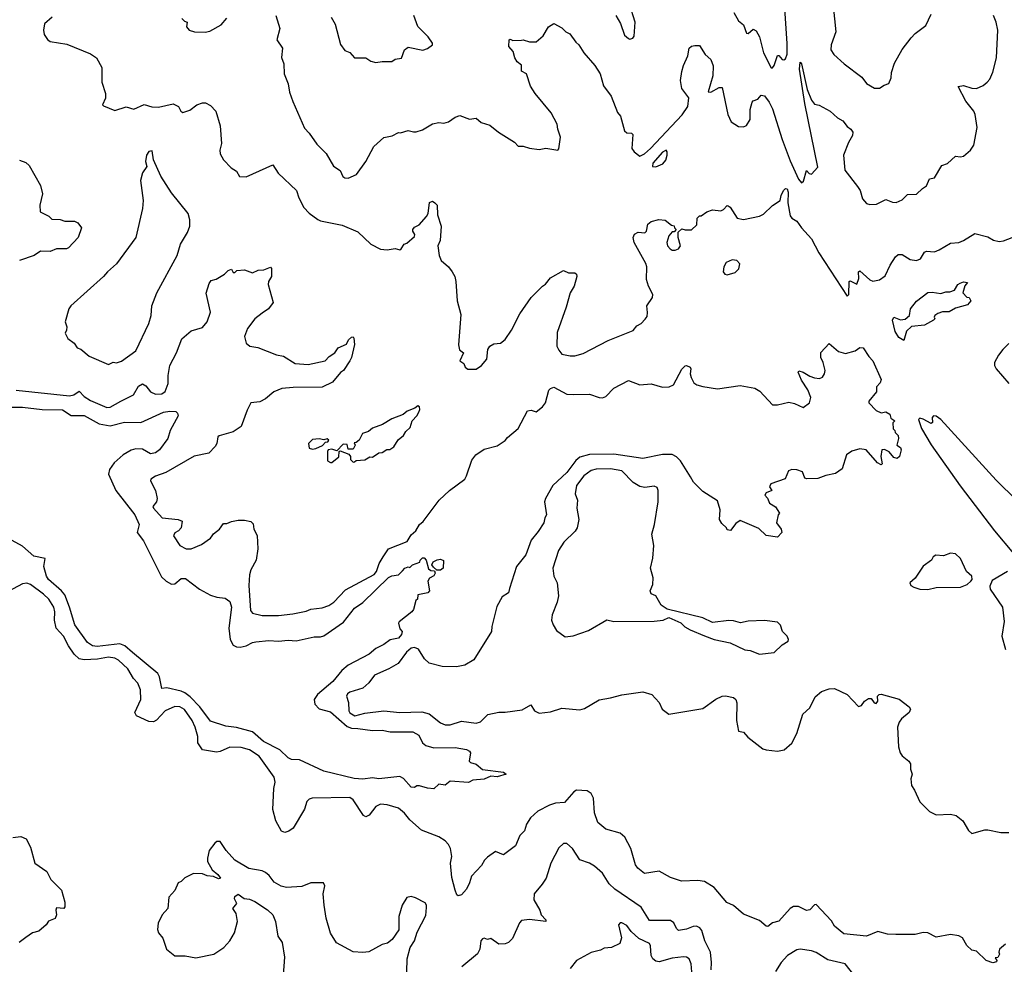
# Model space of a CAD drawing. Extents: x 1678759 to 1859541, y 384609 to 522867.
# Tile 47 of 256: x 1758247 to 1764326, y 411211 to 417040. Entities that reach past the tile are written whole.
import ezdxf

# ---------------------------------------------------------------- set-up
doc = ezdxf.new("R2010")
doc.units = 0

msp = doc.modelspace()

# ---------------------------------------------------------------- linework, layer by layer
at = {"layer": '0CON20XD'}
for points in [[(1762655.3, 417085.3), (1762685, 417034), (1762715, 417008.8), (1762735, 416956.7), (1762745, 416954.2), (1762775, 416981.4), (1762795, 416971.8), (1762814.4, 416935), (1762838.9, 416835), (1762886.4, 416743.6), (1762895, 416743.3), (1762905, 416757.5), (1762925, 416820), (1762935, 416820), (1762954.3, 416794.3), (1762965, 416793.3), (1762975, 416797.5), (1762985, 416827.5), (1762986.3, 416893.7), (1762962.7, 417235)], [(1761928.6, 417065), (1761956.8, 417016.8), (1761982, 416945), (1762005, 416923.3), (1762015, 416920), (1762033.6, 416926.4), (1762041.7, 416938.3), (1762047.1, 417025), (1762011.4, 417135)], [(1763270.4, 417125), (1763285.4, 416965), (1763258.1, 416885), (1763255.8, 416855), (1763274, 416825), (1763337.6, 416767.6), (1763445.7, 416685.7), (1763475, 416646.7), (1763525, 416616.7), (1763555, 416616.7), (1763585, 416636.7), (1763613.6, 416646.4), (1763628.3, 416681.7), (1763630, 416715), (1763647.6, 416772.4), (1763694.6, 416855.4), (1763752.1, 416927.9), (1763776, 416955), (1763842, 417005), (1763875, 417073.3)], [(1758448, 417055), (1758400, 417015), (1758394, 416975), (1758398.3, 416948.3), (1758418.3, 416918.3), (1758435, 416906.2), (1758538.3, 416888.3), (1758685, 416830), (1758722, 416805), (1758754, 416745), (1758753.8, 416655), (1758777.5, 416585), (1758777.5, 416555), (1758757.5, 416515), (1758765, 416507.5), (1758835, 416480), (1758905, 416502), (1758951.7, 416488.3), (1759015, 416516.2), (1759063.1, 416503.1), (1759105, 416499.4), (1759195, 416520), (1759227.5, 416505), (1759242.5, 416475), (1759255, 416467.5), (1759297.7, 416482.3), (1759340, 416515), (1759375, 416527.5), (1759395, 416526.7), (1759425, 416510), (1759457.5, 416475), (1759485.6, 416385), (1759492.5, 416275), (1759482.5, 416235), (1759485, 416212.5), (1759506.1, 416176.1), (1759552.5, 416125), (1759585.9, 416105.9), (1759605, 416072.5), (1759645, 416070), (1759810, 416145), (1759843, 416093), (1759955.7, 415985.7), (1759969.7, 415939.7), (1760000.4, 415880.4), (1760035, 415845.7), (1760087.9, 415807.9), (1760105, 415799.2), (1760238.9, 415771.1), (1760335, 415731.8), (1760415, 415654.2), (1760475, 415624), (1760515, 415620), (1760565, 415628.8), (1760595, 415620.8), (1760603.3, 415625), (1760620, 415655), (1760638.3, 415661.7), (1760685, 415702.5), (1760686.2, 415715), (1760674.1, 415734.1), (1760674, 415745), (1760685, 415758.8), (1760712.5, 415775), (1760758.8, 415825), (1760768, 415845), (1760777.5, 415912.5), (1760795, 415920), (1760809.5, 415909.5), (1760823.8, 415895), (1760826.8, 415836.8), (1760849.4, 415765), (1760843.2, 415676.8), (1760829.2, 415645), (1760836.1, 415583.9), (1760850, 415555), (1760895, 415515.6), (1760916.2, 415485), (1760932.7, 415455), (1760940, 415425), (1760948.5, 415305), (1760971.3, 415221.3), (1760956.1, 415033.9), (1760963, 415003), (1760987.5, 414985), (1760963.9, 414933.9), (1760989.3, 414919.3), (1760997.5, 414895), (1761013, 414883), (1761065, 414883.3), (1761097.5, 414905), (1761131.2, 414945), (1761136.7, 415005), (1761150, 415025), (1761175, 415040), (1761215.8, 415044.2), (1761245, 415066.7), (1761284.2, 415125), (1761334.6, 415225.4), (1761405.8, 415325), (1761474, 415395), (1761492.9, 415407.1), (1761525, 415446.2), (1761605, 415492.5), (1761635, 415477.5), (1761675, 415477.5), (1761685, 415470), (1761686.7, 415455), (1761670, 415395), (1761645.8, 415355), (1761620.8, 415265), (1761565, 415110), (1761564.2, 415025), (1761575, 415000), (1761595, 414976.7), (1761645, 414965.8), (1761675, 414965.8), (1761725, 414979.2), (1761879.7, 415060.3), (1762035, 415122.5), (1762058.3, 415151.7), (1762084.1, 415165.9), (1762108.8, 415191.2), (1762120.8, 415209.2), (1762123.1, 415233.1), (1762120, 415275), (1762153.3, 415325), (1762156, 415345), (1762130, 415395), (1762117.3, 415437.3), (1762119.5, 415515), (1762113.9, 415535), (1762040, 415665), (1762034.2, 415695), (1762043.2, 415716.8), (1762065, 415728), (1762107.5, 415725), (1762116.7, 415735), (1762125, 415777.5), (1762145.8, 415794.2), (1762192.4, 415807.6), (1762232.1, 415802.1), (1762271.7, 415771.7), (1762288.3, 415768.3), (1762290, 415755), (1762300, 415745), (1762288.3, 415731.7), (1762275, 415730), (1762255, 415706.7), (1762242.2, 415665), (1762247.1, 415645), (1762262.5, 415625), (1762275, 415617.5), (1762295, 415618), (1762313.9, 415626.1), (1762326.7, 415645), (1762313.3, 415695), (1762311.7, 415728.3), (1762335, 415750), (1762355, 415743.3), (1762395, 415742.5), (1762427.5, 415775), (1762430, 415815), (1762445, 415830), (1762455, 415830), (1762490, 415855), (1762525, 415866.7), (1762575, 415860), (1762592.3, 415867.7), (1762615, 415892.5), (1762621.7, 415891.7), (1762633, 415883), (1762676.2, 415816.2), (1762715, 415806), (1762815, 415827.5), (1762839.3, 415840.7), (1762895, 415893.3), (1762943.3, 415925), (1762947.5, 415955), (1762962.9, 415985), (1762975, 415997.5), (1762985, 415995.8), (1762991.9, 415975), (1762989.3, 415909.3), (1763005, 415830), (1763015, 415816.2), (1763045, 415797.5), (1763074, 415755), (1763135, 415688.6), (1763181.9, 415601.9), (1763355, 415333.8), (1763365.9, 415344.1), (1763367.5, 415425), (1763375, 415428.8), (1763415, 415407.5), (1763427.3, 415442.7), (1763426.7, 415483.3), (1763435, 415490), (1763495, 415434.2), (1763515, 415426.2), (1763555, 415433.8), (1763591.3, 415458.7), (1763621.9, 415525), (1763655, 415576.9), (1763670, 415590), (1763695, 415592), (1763745, 415559.5), (1763785, 415554.6), (1763808.1, 415565), (1763834.3, 415605), (1763845, 415611.1), (1763895, 415607.7), (1763925, 415618.9), (1763995, 415660), (1764045, 415665.8), (1764073.6, 415676.4), (1764145, 415720.5), (1764225, 415699.5), (1764259.6, 415679.6), (1764295, 415671.3), (1764322, 415675), (1764375, 415695.8)], [(1759248.3, 417048.3), (1759265, 417030), (1759280, 417025), (1759277.5, 416995), (1759293.8, 416975), (1759325.6, 416964.4), (1759392.1, 416962.1), (1759420.7, 416969.3), (1759491.7, 417008.3), (1759525, 417050)], [(1759828.6, 417065), (1759852.9, 416985), (1759833.8, 416915), (1759868.8, 416865), (1759863.9, 416806.1), (1759877.3, 416767.3), (1759880, 416705), (1759904.2, 416645), (1759913, 416593), (1759933.1, 416535), (1760005, 416370), (1760035, 416338.8), (1760081.7, 416271.7), (1760138.8, 416215), (1760185, 416136.7), (1760225, 416110), (1760243, 416073), (1760255, 416064), (1760275, 416062.5), (1760325.7, 416084.3), (1760383.3, 416165), (1760433.2, 416256.8), (1760495, 416313.3), (1760545.8, 416324.2), (1760585, 416343.3), (1760598.3, 416341.7), (1760645, 416356), (1760678.3, 416348.3), (1760695, 416347.5), (1760735, 416360.8), (1760795, 416398.1), (1760835, 416405.6), (1760865, 416401.9), (1760895, 416410), (1760935, 416438.1), (1760965, 416447.8), (1761025, 416426.2), (1761065, 416432.9), (1761096.7, 416405), (1761150, 416390), (1761203.8, 416345), (1761302.5, 416285), (1761325, 416260), (1761355, 416260), (1761395, 416246.7), (1761455, 416238.8), (1761495, 416246.7), (1761570, 416235), (1761576.4, 416243.6), (1761587.1, 416315), (1761568.6, 416365), (1761565.8, 416395), (1761529.4, 416465), (1761430, 416585), (1761400.3, 416630.3), (1761376.7, 416705), (1761345, 416722.5), (1761345, 416760), (1761319.3, 416779.3), (1761303.3, 416805), (1761293.6, 416843.6), (1761267.5, 416875), (1761270, 416915), (1761275, 416920), (1761292.5, 416912.5), (1761345, 416913.8), (1761355.9, 416915.9), (1761395, 416904), (1761435.9, 416904.1), (1761479.3, 416940.7), (1761512.5, 416995), (1761545, 417017.5), (1761595, 416990), (1761620, 416965), (1761643, 416953), (1761680.7, 416900.7), (1761700, 416885), (1761730, 416835), (1761797.3, 416757.3), (1761830, 416705), (1761852.1, 416632.1), (1761898.3, 416568.3), (1761938.3, 416468.3), (1761956.2, 416445), (1761981.1, 416355), (1761995, 416341.5), (1762025, 416340), (1762031.7, 416331.7), (1762025.6, 416245), (1762040, 416225), (1762075, 416197.1), (1762105, 416211.6), (1762140.9, 416245), (1762336.5, 416453.5), (1762373.1, 416505), (1762377.5, 416557.5), (1762335.5, 416615.5), (1762327.5, 416665), (1762335, 416720), (1762345, 416757.5), (1762372.3, 416817.7), (1762381.2, 416865), (1762394.1, 416875.9), (1762415, 416881.2), (1762445, 416880), (1762480, 416825), (1762514, 416794), (1762529.2, 416755), (1762527.2, 416692.8), (1762497.5, 416595), (1762515, 416592), (1762565, 416620.6), (1762585, 416621.2), (1762620, 416455), (1762640.7, 416410.7), (1762685, 416381.9), (1762715, 416379.4), (1762735, 416388), (1762756.9, 416425), (1762757.5, 416485), (1762768.8, 416531.2), (1762775, 416538.8), (1762805, 416548.8), (1762826, 416574), (1762845, 416570.8), (1762875, 416530.9), (1762895, 416490), (1762955, 416301.2), (1763005, 416168.2), (1763055, 416056), (1763075, 416033.3), (1763085.8, 416044.2), (1763105, 416110), (1763121.7, 416091.7), (1763135, 416086.7), (1763175, 416130), (1763095, 416522), (1763062.1, 416735), (1763065, 416777.5), (1763075, 416766.7), (1763109.6, 416609.6), (1763135, 416543.1), (1763155, 416518.6), (1763183, 416513), (1763251.2, 416475), (1763296, 416435), (1763329.2, 416415), (1763355, 416380), (1763378.8, 416365), (1763390, 416345), (1763388.8, 416325), (1763365, 416282.5), (1763332.5, 416205), (1763341.7, 416111.7), (1763420.7, 416010.7), (1763435.5, 415985.5), (1763450.8, 415935), (1763475, 415906.2), (1763495, 415900), (1763537.7, 415902.3), (1763595, 415930), (1763635, 415913.8), (1763658.3, 415911.7), (1763695, 415928.8), (1763728.3, 415961.7), (1763785, 415962.5), (1763820.7, 415999.3), (1763845.8, 416014.2), (1763865, 416057.5), (1763895.9, 416064.1), (1763940.5, 416139.5), (1763975, 416152.5), (1764025, 416197.5), (1764055, 416193.3), (1764075, 416197.5), (1764117.5, 416235), (1764137.5, 416265), (1764158, 416375), (1764145.7, 416455), (1764137.1, 416475), (1764087.7, 416537.7), (1764041.2, 416628.8), (1764075, 416633.1), (1764125, 416618.1), (1764155, 416615.7), (1764195, 416634), (1764220, 416655), (1764236.4, 416673.6), (1764255, 416716.7), (1764278.9, 416805), (1764285.6, 416975), (1764275.5, 417025.5), (1764258.8, 417065)], [(1760170, 417055), (1760195, 417012.5), (1760227.3, 416887.3), (1760255, 416850), (1760285, 416837.5), (1760315, 416803.8), (1760385, 416803.8), (1760415, 416783.3), (1760445, 416776.7), (1760485, 416782), (1760545, 416782.9), (1760565, 416796), (1760605, 416803.3), (1760623.8, 416855), (1760645, 416871.2), (1760737, 416853), (1760765, 416862), (1760796.7, 416885), (1760796.7, 416895), (1760770, 416935), (1760705, 416998.8), (1760679.6, 417065)], [(1758795, 414912.5), (1758823.6, 414926.4), (1758845, 414923.3), (1758875, 414933.3), (1758964.1, 414995.9), (1759044.4, 415165.6), (1759059.2, 415215), (1759063.5, 415275), (1759093.3, 415355), (1759219.4, 415585), (1759240.6, 415655), (1759283.4, 415726.6), (1759296.7, 415765), (1759297.8, 415805), (1759288.1, 415845), (1759185, 415971.4), (1759119.4, 416075), (1759074, 416175), (1759065, 416230), (1759045, 416227.5), (1759030, 416205), (1759023.8, 416165), (1759031.2, 416135), (1759004.4, 416095.6), (1758992.3, 416047.7), (1759009.2, 415925), (1759005.7, 415874.3), (1758964.4, 415695), (1758845, 415534.2), (1758790, 415485), (1758765.4, 415454.6), (1758563.3, 415275), (1758551.2, 415255), (1758527.5, 415175), (1758537.5, 415145), (1758536.7, 415125), (1758527.5, 415105), (1758543.6, 415073.6), (1758583, 415043), (1758602.5, 415015), (1758625, 415007.5), (1758675, 414963.3), (1758795, 414912.5)], [(1762175, 416132), (1762218.8, 416151.2), (1762236.6, 416173.4), (1762244.3, 416205), (1762244.1, 416224.1), (1762237.5, 416235), (1762215, 416221.5), (1762155.7, 416155), (1762153.2, 416133.2), (1762175, 416132)], [(1758245, 416174), (1758285, 416159.4), (1758305, 416140), (1758375.8, 416015.8), (1758388, 415965), (1758371.9, 415895), (1758373.3, 415855), (1758426.6, 415826.6), (1758445, 415808.8), (1758496.1, 415806.1), (1758525, 415797.5), (1758585, 415797.5), (1758605, 415786.7), (1758628.8, 415755), (1758607.5, 415695), (1758547.7, 415632.3), (1758535, 415626.2), (1758475, 415626.2), (1758435, 415608.8), (1758375, 415611.2), (1758335.9, 415584.1), (1758246.1, 415553.9)], [(1762615, 415464.5), (1762665, 415480.5), (1762687.7, 415502.3), (1762692.8, 415532.8), (1762675, 415554.4), (1762645, 415558.6), (1762608.5, 415541.5), (1762594.6, 415515.4), (1762590.5, 415485), (1762599.8, 415469.8), (1762615, 415464.5)], [(1758225, 414754.6), (1758555, 414719.8), (1758580.6, 414725), (1758615, 414746.7), (1758645.2, 414715.2), (1758685, 414690), (1758785, 414646.5), (1758805, 414649.5), (1758871.4, 414685), (1758950, 414725), (1758981.4, 414778.6), (1759005, 414792.5), (1759025, 414780.8), (1759055, 414744.3), (1759085, 414728.1), (1759125, 414730.6), (1759145.7, 414745), (1759163.5, 414795), (1759163.1, 414845), (1759173.3, 414905), (1759214.2, 414985), (1759248.9, 415071.1), (1759305, 415120), (1759375, 415141.2), (1759404.2, 415175), (1759424.2, 415235), (1759398.5, 415351.5), (1759417, 415413), (1759429.5, 415430.5), (1759460.7, 415439.3), (1759510.7, 415469.3), (1759535, 415492.5), (1759555, 415500), (1759565, 415480), (1759575, 415480), (1759588.3, 415491.7), (1759634.1, 415495.9), (1759685, 415477.5), (1759720, 415495), (1759755, 415496.7), (1759795, 415512.5), (1759802.5, 415505), (1759802.5, 415455), (1759784, 415425), (1759782, 415405), (1759812.5, 415295), (1759784.2, 415255.8), (1759745, 415228), (1759698, 415195), (1759652.9, 415135), (1759635.7, 415085), (1759645, 415043.3), (1759667.5, 415025), (1759718.1, 415018.1), (1759831.7, 414971.7), (1759875, 414964.4), (1759947.6, 414917.6), (1760027.6, 414912.4), (1760133.3, 414935), (1760158.3, 414961.7), (1760193.3, 414985), (1760212.5, 415015), (1760265, 415037.5), (1760276.7, 415065), (1760295, 415080), (1760305, 415082.5), (1760310, 415075), (1760313.3, 415035), (1760296, 414955), (1760285.7, 414934.3), (1760246.2, 414875), (1760227.3, 414862.7), (1760177.5, 414802.5), (1760115, 414772.5), (1759935, 414770.8), (1759865, 414764.5), (1759816, 414744), (1759765, 414699.4), (1759728.9, 414681.1), (1759673.3, 414675), (1759650.5, 414629.5), (1759615, 414528.8), (1759565, 414497.1), (1759477.7, 414472.3), (1759470, 414465), (1759463.8, 414425), (1759454.2, 414405.8), (1759415.6, 414364.4), (1759325, 414347.1), (1759150, 414245), (1759085, 414222.1), (1759056.9, 414205), (1759054.4, 414195), (1759085, 414134.3), (1759096.1, 414085), (1759092, 414065), (1759069.4, 414035), (1759072.2, 414025), (1759126.4, 413966.4), (1759224.6, 413954.6), (1759250, 413945), (1759244.4, 413905), (1759228.1, 413885), (1759205, 413873.1), (1759196.9, 413855), (1759235.7, 413795.7), (1759275, 413774), (1759305, 413774.2), (1759368.7, 413801.3), (1759425, 413840), (1759435.8, 413854.2), (1759443, 413867), (1759480, 413895), (1759505, 413930), (1759525, 413930), (1759555, 413943.8), (1759595, 413951.2), (1759635, 413951.2), (1759673.3, 413943.3), (1759688.3, 413928.3), (1759693.3, 413895), (1759713, 413857), (1759718, 413775), (1759708, 413705), (1759674, 413645), (1759665.7, 413615), (1759662.5, 413547.5), (1759672.5, 413395), (1759685, 413378), (1759745, 413362.9), (1759845, 413362.9), (1759934.2, 413374.2), (1760015, 413388.9), (1760045, 413401.9), (1760115, 413410), (1760155, 413424.3), (1760185.7, 413445), (1760259.1, 413520.9), (1760435, 413617.1), (1760450.4, 413635), (1760466.5, 413685), (1760490.3, 413725)], [(1763705, 415060), (1763675, 415079.6), (1763651.4, 415115), (1763636, 415185), (1763645, 415203.3), (1763685, 415187.5), (1763715, 415192.5), (1763740, 415215), (1763748, 415255), (1763785, 415303.3), (1763855, 415356.2), (1763881.7, 415358.3), (1763935, 415350), (1763965, 415360), (1763989.3, 415360.7), (1764018.3, 415371.7), (1764038.8, 415405), (1764053.3, 415415), (1764075, 415422.5), (1764098.3, 415418.3), (1764083, 415397), (1764070, 415355), (1764095, 415327.5), (1764110, 415325), (1764120, 415305), (1764099.3, 415280.7), (1764025, 415260), (1763985, 415236.2), (1763945, 415236.7), (1763915, 415227.5), (1763897.5, 415215), (1763892.5, 415205), (1763897, 415193), (1763890, 415185), (1763832.5, 415155), (1763752.5, 415147.5), (1763723, 415117), (1763705, 415060)], [(1760490.3, 413725), (1760524.9, 413775.1), (1760639.2, 413820.8), (1760665, 413861.4), (1760693.3, 413886.7), (1760715, 413924.2), (1760737.6, 413942.4), (1760837.5, 414075), (1760901.5, 414135), (1760994.4, 414205), (1761006.4, 414225), (1761038.9, 414321.1), (1761064.3, 414355), (1761115, 414390), (1761195, 414410), (1761245, 414443.8), (1761258, 414462), (1761325, 414516.7), (1761383.2, 414626.8), (1761405, 414630.8), (1761435, 414620), (1761475, 414650.5), (1761492.9, 414675), (1761515, 414753.3), (1761525, 414764), (1761545, 414772), (1761625, 414729.2), (1761665, 414726.3), (1761765, 414729.7), (1761825, 414708.2), (1761845, 414706.9), (1761865.8, 414715), (1761915, 414765.8), (1762005, 414814.2), (1762075, 414785.8), (1762145, 414792.5), (1762215, 414773.3), (1762256.5, 414773.5), (1762283.6, 414786.4), (1762335, 414883.8), (1762355, 414904), (1762365, 414905.7), (1762387.1, 414895), (1762390.8, 414885), (1762385.8, 414855), (1762392.6, 414832.6), (1762409.5, 414799.5), (1762427.3, 414787.3), (1762464.2, 414775.8), (1762555, 414762.9), (1762695, 414782.5), (1762785, 414765.8), (1762816.6, 414746.6), (1762895, 414663.8), (1762925, 414663.3), (1762995, 414680), (1763031.7, 414671.7), (1763085, 414647.5), (1763123.8, 414675), (1763131.7, 414708.3), (1763114, 414755), (1763074.5, 414814.5), (1763054, 414865), (1763057.5, 414872.5), (1763085, 414865.8), (1763125, 414840), (1763155, 414829.2), (1763185, 414826), (1763203.3, 414835), (1763216.2, 414855), (1763220, 414875), (1763208.8, 414925), (1763193.8, 414955), (1763193.6, 414986.4), (1763245, 415042.5), (1763302.9, 414992.9), (1763345, 414980), (1763405, 414995.8), (1763435, 415018), (1763455, 415014.4), (1763490.7, 414960.7), (1763515.3, 414935.3), (1763565, 414820), (1763560.5, 414799.5), (1763537.5, 414775), (1763536.7, 414743.3), (1763490, 414685), (1763490, 414675), (1763535, 414627.5), (1763565, 414613.3), (1763595, 414620), (1763620, 414605), (1763625, 414580), (1763650, 414565), (1763638.3, 414551.7), (1763640, 414515), (1763650, 414505), (1763651.7, 414491.7), (1763670, 414475), (1763672.5, 414455), (1763662.5, 414415), (1763685, 414400), (1763690, 414385), (1763680, 414345), (1763665, 414332.5), (1763645, 414337.5), (1763615, 414372.5), (1763587, 414387), (1763570, 414385), (1763563.8, 414343.8), (1763571.7, 414298.3), (1763565, 414293.3), (1763543.3, 414305), (1763472.5, 414385), (1763435, 414392.5), (1763385, 414377.5), (1763352.5, 414355), (1763325, 414267.5), (1763285, 414238.8), (1763225, 414226.7), (1763175, 414208.8), (1763106.4, 414206.4), (1763095, 414210), (1763080.7, 414250.7), (1763045, 414262.5), (1763015, 414264), (1762994.4, 414255.6), (1762973, 414207), (1762885, 414176), (1762877, 414157), (1762890, 414135), (1762855, 414120), (1762847.5, 414105), (1762865, 414087.5), (1762877, 414057), (1762913, 414033), (1762937.5, 413995), (1762930, 413985), (1762920, 413935), (1762947.5, 413895), (1762952.5, 413875), (1762925, 413847.5), (1762855, 413856), (1762809.7, 413899.7), (1762695, 413950), (1762668.3, 413931.7), (1762635, 413887.5), (1762615, 413892.5), (1762610, 413905), (1762581.2, 413931.2), (1762568.8, 413955), (1762571.2, 414015), (1762555, 414070), (1762465, 414127.5), (1762406.7, 414185), (1762388.3, 414218.3), (1762328, 414318), (1762302, 414342), (1762275, 414356.4), (1762215, 414357.3), (1762095, 414332.2), (1761915, 414359.2), (1761765, 414357.4), (1761705, 414340.3), (1761681.2, 414318.8), (1761625, 414245.3), (1761537.9, 414165), (1761492.5, 414085), (1761487.9, 414065), (1761500, 413985), (1761488.8, 413965), (1761482.9, 413935), (1761449.2, 413880.8), (1761405, 413827.1), (1761372.8, 413737.2), (1761314.5, 413665), (1761270.7, 413530.7), (1761265, 413502.5), (1761225, 413477.5), (1761192.1, 413417.9), (1761161.9, 413295), (1761160.6, 413265), (1761051.2, 413088.8), (1760995, 413056), (1760943.6, 413046.4), (1760855, 413047.5), (1760775, 413070), (1760745.8, 413095.8), (1760709.4, 413155), (1760685.3, 413165.3), (1760665, 413161.2), (1760635, 413136.6), (1760583.8, 413066.2), (1760526.7, 413033.3), (1760437.8, 412995), (1760401.9, 412948.1), (1760365.7, 412915), (1760285, 412889.4), (1760270.8, 412879.2), (1760265.6, 412865), (1760277, 412827), (1760278.8, 412775), (1760285, 412762.1), (1760316, 412744), (1760379, 412761), (1760494.7, 412774.7), (1760595, 412764.3), (1760729.2, 412769.2), (1760775, 412755.9), (1760845, 412700.8), (1760875, 412688.2), (1760905, 412688.7), (1760975, 412712), (1761065, 412698.2), (1761092.6, 412707.4), (1761137.5, 412752.5), (1761205, 412765.8), (1761245, 412766), (1761348.7, 412781.3), (1761402, 412812), (1761425, 412774.4), (1761455, 412761.1), (1761525, 412767.8), (1761595, 412790.4), (1761705, 412780.9), (1761735, 412789.1), (1761825, 412843.4), (1761895.3, 412854.7), (1761965.6, 412874.4), (1762095, 412891.4), (1762150, 412875), (1762195, 412826.7), (1762213.8, 412785), (1762255, 412753.3), (1762465, 412789.6), (1762545, 412847.3), (1762585, 412864.5), (1762605, 412868.1), (1762655, 412857.5), (1762668, 412845), (1762674.4, 412824.4), (1762673.3, 412715), (1762685, 412650), (1762715, 412642.5), (1762742.3, 412612.3), (1762835, 412541.2), (1762855, 412533.8), (1762925, 412526), (1762966.7, 412535), (1763015, 412576.2), (1763045.5, 412634.5), (1763082.5, 412755), (1763125, 412793.3), (1763158.3, 412861.7), (1763197.5, 412895), (1763245, 412910), (1763277.5, 412912.5), (1763355.6, 412875.6), (1763425, 412802.5), (1763445, 412807.5), (1763462.5, 412835), (1763488.3, 412851.7), (1763505, 412850), (1763523.3, 412825), (1763535, 412820), (1763546.2, 412835), (1763543.8, 412866.2), (1763553.8, 412876.2), (1763565, 412876.7), (1763677.7, 412847.7), (1763738.8, 412798.8), (1763746.7, 412785), (1763738.8, 412765), (1763691.2, 412725), (1763676.7, 412705), (1763666.7, 412675), (1763673.6, 412553.6), (1763683.3, 412515), (1763695, 412497.5), (1763737.5, 412465), (1763747, 412447), (1763746.7, 412415), (1763756.7, 412385), (1763750, 412355), (1763752.5, 412315), (1763772.5, 412285), (1763805, 412212.5), (1763864.2, 412154.2), (1763905, 412132.9), (1763995, 412136.4), (1764028.9, 412128.9), (1764070, 412095), (1764105.6, 412035.6), (1764125, 412018), (1764205, 412040), (1764225, 412040), (1764305, 412024.2), (1764355, 412023.8)], [(1764355, 415042), (1764316.2, 415005), (1764289.5, 414970.5), (1764266.2, 414925), (1764266.2, 414905), (1764275.9, 414885.9), (1764354.1, 414794.1)], [(1758175, 414649.4), (1758265, 414648.8), (1758385, 414635.3), (1758511.4, 414631.4), (1758565, 414598.2), (1758645, 414598.2), (1758737, 414547), (1758805, 414534.1), (1758895, 414556.7), (1758995, 414554.5), (1759135, 414617.3), (1759175, 414624.3)], [(1759175, 414624.3), (1759212, 414622), (1759222, 414612), (1759225.7, 414595), (1759176.7, 414505), (1759161.1, 414455), (1759110.6, 414385), (1759085, 414367.8), (1759055, 414360.6), (1759005, 414390.4), (1758965, 414391.5), (1758935, 414384.5), (1758885, 414354.4), (1758831.1, 414305), (1758801.1, 414265), (1758794.4, 414235), (1758841.2, 414135), (1758958.2, 413985), (1758984.4, 413925), (1758972.5, 413875), (1759010.4, 413825), (1759121.9, 413601.9), (1759150.6, 413575), (1759185, 413556.2), (1759205, 413559.6), (1759245, 413590.5), (1759271.5, 413591.5), (1759358.1, 413525), (1759425, 413487.9), (1759465, 413476), (1759515, 413470.9), (1759545, 413449.2), (1759553.8, 413415), (1759538.8, 413285), (1759545.8, 413215.8), (1759565, 413181.1), (1759585, 413170.5), (1759608.5, 413168.5), (1759645, 413175.5), (1759685, 413197.3), (1759705, 413201.5), (1759785, 413208.8), (1759845, 413203.9), (1759905, 413210), (1759955, 413207.5), (1760065, 413231.2), (1760105, 413231.2), (1760125, 413237.5), (1760247.2, 413322.8), (1760315, 413408.5), (1760365, 413443.5), (1760525, 413597.5), (1760545, 413607.8), (1760586.4, 413613.6), (1760610.7, 413639.3), (1760625, 413655.7), (1760645, 413663.3), (1760655, 413660), (1760672.5, 413675), (1760718.3, 413691.7), (1760720, 413705), (1760735, 413720), (1760745, 413720), (1760757.5, 413705), (1760771.7, 413651.7), (1760785, 413640), (1760808.3, 413638.3), (1760812.5, 413625), (1760805, 413607.5), (1760777, 413593), (1760767.5, 413575), (1760777.5, 413515), (1760766.2, 413503.8), (1760705, 413490), (1760702.5, 413465), (1760692.5, 413455), (1760678.8, 413401.2), (1760667.5, 413385), (1760590, 413325), (1760586.7, 413315), (1760595, 413280), (1760607.5, 413265), (1760603.8, 413245), (1760585, 413224.3), (1760535, 413213.8), (1760495, 413184.2), (1760445, 413159.2), (1760405, 413124.3), (1760275, 413057.5), (1760235, 413023.1), (1760180.8, 412955), (1760085.3, 412875), (1760065.3, 412845), (1760068.4, 412815), (1760095, 412787.5), (1760165, 412767.8), (1760268.4, 412678.4), (1760295, 412667.5), (1760335.2, 412665.2), (1760425, 412652.9), (1760485, 412654.6), (1760534.5, 412645.5), (1760675, 412645.5), (1760710.8, 412625), (1760735, 412578), (1760755, 412560.6), (1760805, 412545.6), (1760935, 412549.5), (1761005, 412536), (1761025, 412526.2), (1761030, 412515), (1761022.5, 412465), (1761030, 412455), (1761066.1, 412446.1), (1761103.6, 412413.6), (1761235, 412396.2), (1761250, 412385), (1761195, 412366.7), (1761155, 412372.5), (1761115, 412352.5), (1761045, 412346.2), (1761018.3, 412331.7), (1760905, 412340), (1760874, 412316), (1760835, 412322.5), (1760805, 412293.3), (1760765, 412297.5), (1760715, 412312.5), (1760698.3, 412311.7), (1760685, 412302.5), (1760665, 412303.3), (1760616.4, 412356.4), (1760595, 412368.8), (1760465, 412355.6), (1760425, 412362), (1760365, 412354), (1760311.9, 412358.1), (1760125, 412403.5), (1759975, 412472.9), (1759925, 412474.3), (1759905, 412485.6), (1759853.5, 412533.5), (1759752.5, 412585), (1759685, 412645.3), (1759585, 412671.6), (1759520.3, 412680.3), (1759425, 412711.8), (1759358.9, 412798.9), (1759300.3, 412860.3), (1759266.2, 412886.2), (1759245, 412896.4), (1759155, 412917.5), (1759125, 412913.3), (1759110.7, 412985), (1759099.2, 413005), (1758944, 413134), (1758896.7, 413175), (1758865, 413189.2), (1758725, 413172), (1758696.7, 413176.7), (1758665, 413195.6), (1758587.2, 413305), (1758555.2, 413415), (1758525, 413490), (1758505, 413514.7), (1758425.3, 413585), (1758412.2, 413605), (1758396.4, 413665), (1758403.3, 413715), (1758335, 413730), (1758265, 413790.4), (1758177.9, 413837.9)], [(1760175, 414307.5), (1760218.3, 414341.7), (1760220, 414375), (1760225, 414380), (1760278.3, 414358.3), (1760290, 414345), (1760290, 414325), (1760305, 414310), (1760315, 414312.5), (1760325, 414320), (1760377, 414323), (1760408.3, 414341.7), (1760425, 414340), (1760465, 414367.5), (1760485, 414370), (1760513, 414387), (1760531.7, 414388.3), (1760556.4, 414403.6), (1760583.6, 414446.4), (1760616.4, 414473.6), (1760630.7, 414499.3), (1760657, 414523), (1760670, 414565), (1760700, 414595), (1760711.7, 414618.3), (1760717.5, 414635), (1760715, 414650), (1760705, 414657.5), (1760687, 414643), (1760640, 414625), (1760615, 414603.3), (1760545, 414576.2), (1760487.7, 414542.3), (1760425, 414518.8), (1760401.2, 414498.8), (1760363, 414487), (1760342.5, 414445), (1760325, 414430), (1760311.7, 414428.3), (1760317.5, 414415), (1760305, 414390), (1760275, 414390), (1760268.3, 414418.3), (1760245, 414420), (1760205, 414380), (1760175, 414390), (1760152.5, 414385), (1760146.7, 414375), (1760148.3, 414318.3), (1760165, 414307.5), (1760175, 414307.5)], [(1764402.6, 414072.6), (1764275, 414197.7), (1763935, 414572.9), (1763905, 414593.3), (1763890, 414595), (1763880, 414585), (1763882.5, 414555), (1763875, 414547.5), (1763825, 414573.8), (1763805, 414580), (1763796.4, 414573.6), (1763815, 414518.1), (1763875, 414415.9), (1764052.9, 414162.9), (1764266.3, 413886.3), (1764383.8, 413745)], [(1760055, 414388.8), (1760075, 414394), (1760117.3, 414412.7), (1760135, 414432.5), (1760150, 414435), (1760156.2, 414446.2), (1760145, 414452.5), (1760125, 414447.5), (1760095, 414453.3), (1760055, 414450), (1760030, 414425), (1760033.3, 414395), (1760055, 414388.8)], [(1762815, 413124), (1762904.3, 413135.7), (1762955, 413181.2), (1762991.2, 413205), (1762993.8, 413215), (1762986, 413235), (1762957.1, 413265), (1762943.5, 413303.5), (1762925, 413322.5), (1762845, 413331.5), (1762745, 413328.1), (1762697, 413317), (1762655, 413330), (1762625, 413331.4), (1762525, 413320), (1762465, 413349.2), (1762245, 413402.5), (1762207.3, 413427.3), (1762175, 413483.8), (1762145, 413497.5), (1762138.8, 413515), (1762155.8, 413555), (1762158.6, 413595), (1762141.9, 413655), (1762157, 413717), (1762162.2, 413795), (1762150, 413865), (1762165.7, 413925), (1762188.2, 414065), (1762189.4, 414135), (1762183, 414153), (1762165, 414162), (1762107.4, 414152.6), (1762075, 414158.5), (1762034.3, 414184.3), (1761965.6, 414255), (1761895, 414268.4), (1761806.9, 414266.9), (1761775, 414258.8), (1761730, 414225), (1761685.8, 414165), (1761677.1, 414115), (1761691.9, 414075), (1761686, 414025), (1761698.6, 413955), (1761688.9, 413905), (1761676.5, 413883.5), (1761605.8, 413815), (1761572.9, 413765), (1761538.1, 413655), (1761544.4, 413605), (1761565.6, 413565), (1761573.3, 413485), (1761565.7, 413445), (1761535, 413367.5), (1761531.4, 413335), (1761540, 413305), (1761561.2, 413271.2), (1761615, 413231.2), (1761665, 413236.7), (1761759.5, 413270.5), (1761872.7, 413337.3), (1761915.9, 413325.9), (1762165, 413328), (1762220, 413335), (1762255, 413350), (1762328.3, 413318.3), (1762354.2, 413294.2), (1762387.5, 413275), (1762475, 413236.7), (1762535, 413216), (1762634.4, 413194.4), (1762725, 413150.8), (1762756.8, 413146.8), (1762815, 413124)], [(1760822.5, 413642.5), (1760801.7, 413661.7), (1760792.5, 413675), (1760800, 413695), (1760825, 413707.5), (1760845, 413710), (1760863, 413703), (1760862.5, 413655), (1760845, 413643.8), (1760822.5, 413642.5)], [(1763855, 413524.2), (1763905, 413535.6), (1764055, 413537.5), (1764097.5, 413555), (1764120, 413575), (1764127.5, 413585), (1764126.7, 413605), (1764093.8, 413635), (1764056.2, 413715), (1764025, 413744), (1763995, 413747.5), (1763951.7, 413731.7), (1763904.2, 413735.8), (1763886.7, 413725), (1763875.9, 413704.1), (1763825, 413666.7), (1763775, 413593.3), (1763743.8, 413565), (1763748.3, 413548.3), (1763767.7, 413537.7), (1763805, 413526), (1763855, 413524.2)], [(1764345.3, 413634.7), (1764251.4, 413578.6), (1764236.4, 413543.6), (1764238.8, 413525), (1764314.1, 413414.1), (1764325.9, 413325.9), (1764312, 413235), (1764333.8, 413153.8)], [(1762064.3, 411804.3), (1762049.2, 411825), (1762021.1, 411925), (1761984, 411995), (1761955, 412020), (1761865, 412044), (1761816.1, 412086.1), (1761795.6, 412145), (1761789.6, 412235), (1761774.5, 412265), (1761751.7, 412281.7), (1761685, 412284.7), (1761669.2, 412275), (1761610.8, 412209.2), (1761555, 412204.5), (1761518.1, 412191.9), (1761446.9, 412155), (1761401.4, 412115), (1761375.5, 412075), (1761362.9, 412035), (1761334.3, 412005), (1761308.3, 411941.7), (1761235, 411886.2), (1761185, 411906.2), (1761135, 411872.5), (1761116.4, 411853.6), (1761099.1, 411820.9), (1761037.5, 411755), (1761025, 411712.5), (1761005, 411673.3), (1760975, 411640), (1760953.6, 411633.6), (1760945, 411640), (1760935, 411667.5), (1760914.5, 411745.5), (1760907.9, 411835), (1760914.6, 411875), (1760906.2, 411925), (1760895, 411950.8), (1760875, 411971.9), (1760835, 411997.1), (1760728.6, 412038.6), (1760655, 412101.9), (1760622.6, 412142.6), (1760585, 412173.3), (1760516.7, 412195), (1760475, 412199.2), (1760445, 412184.4), (1760405, 412130.8), (1760385, 412121.4), (1760368.9, 412128.9), (1760305.7, 412225), (1760285, 412240), (1760053.5, 412236.5), (1760035, 412230), (1760020, 412215), (1760005, 412168.8), (1759935, 412051.2), (1759908.3, 412031.7), (1759885, 412023.8), (1759863.1, 412033.1), (1759828.6, 412095), (1759810.6, 412165), (1759816.4, 412295), (1759824.4, 412335), (1759817.9, 412365), (1759725, 412495.4), (1759665, 412533.6), (1759615, 412549.6), (1759545, 412551.1), (1759485, 412522.9), (1759461.2, 412518.8), (1759376.7, 412535), (1759347.7, 412577.7), (1759346.1, 412616.1), (1759331.2, 412675), (1759312.5, 412715), (1759265, 412783.3), (1759235, 412798.8), (1759205, 412801.8), (1759145, 412774.4), (1759092.3, 412717.8), (1759072.9, 412707.1), (1759045, 412709.8), (1758969.2, 412745), (1758958, 412765), (1758994.5, 412845), (1758993.3, 412905), (1758975.6, 412945), (1758949.5, 412975), (1758915.4, 413035), (1758857.7, 413087.8), (1758835, 413099.6), (1758795.7, 413105.7), (1758726.7, 413093.3), (1758645, 413090), (1758615, 413096.1), (1758583.9, 413125), (1758548.6, 413175), (1758516.9, 413235), (1758472, 413285), (1758461.6, 413335), (1758464.6, 413385), (1758457.5, 413415), (1758427.8, 413465), (1758394, 413495), (1758313.3, 413555), (1758291.7, 413561.7), (1758265, 413557.6), (1758175, 413511.1)], [(1758205, 411993.3), (1758255, 412000), (1758286.2, 411985), (1758313.2, 411933.2), (1758341.2, 411835), (1758415, 411783.3), (1758438.8, 411735), (1758505, 411667.5), (1758526.7, 411595), (1758526.7, 411565), (1758520, 411555), (1758475, 411560), (1758470, 411545), (1758473.8, 411515), (1758465, 411493.3), (1758423.9, 411476.1), (1758410, 411455), (1758365, 411416), (1758326.1, 411403.9), (1758285, 411376.7), (1758243.3, 411345)], [(1760759.3, 411560.7), (1760758.8, 411575), (1760749.5, 411589.5), (1760691.2, 411621.2), (1760665, 411630), (1760636.4, 411623.6), (1760608.8, 411575), (1760588.1, 411505), (1760587, 411423), (1760546.6, 411363.4), (1760517.9, 411342.1), (1760485, 411332.9), (1760402.4, 411287.6), (1760365, 411283.3), (1760305, 411288.2), (1760203.2, 411343.2), (1760165, 411403.3), (1760139.2, 411495), (1760126, 411575), (1760121.2, 411645), (1760130, 411695), (1760123, 411713), (1760043.6, 411713.6), (1759989.7, 411690.3), (1759895, 411685.6), (1759861.9, 411691.9), (1759817.3, 411717.3), (1759788.3, 411758.3), (1759765, 411777.1), (1759745, 411787.1), (1759662.3, 411802.3), (1759575, 411854.2), (1759522.6, 411912.6), (1759485, 411968.8), (1759465, 411968.8), (1759451.7, 411958.3), (1759416.8, 411913.2), (1759405.7, 411865), (1759407.1, 411845), (1759434.4, 411794.4), (1759471.2, 411765), (1759487.5, 411742.5), (1759475, 411737.5), (1759442.9, 411752.9), (1759405, 411755.8), (1759375, 411768.6), (1759319.3, 411770.7), (1759267.5, 411745), (1759245, 411722.5), (1759225, 411712.5), (1759204.1, 411665.9), (1759167.5, 411625), (1759162.5, 411555), (1759127.5, 411515), (1759102.5, 411465), (1759097.5, 411425), (1759103.3, 411405), (1759131.7, 411371.7), (1759153.9, 411303.9), (1759205, 411263.3), (1759267.7, 411262.3), (1759335, 411250.8), (1759445, 411274), (1759506.6, 411313.4), (1759544.1, 411355.9), (1759573.3, 411405), (1759591.2, 411475), (1759583.3, 411525), (1759562.5, 411555), (1759586.7, 411585), (1759572.5, 411615), (1759575, 411630), (1759595, 411642.5), (1759633.3, 411616.7), (1759665, 411612), (1759697.8, 411597.8), (1759777.1, 411547.1), (1759810, 411515), (1759826, 411475), (1759841.2, 411385), (1759866.7, 411345), (1759881.2, 411255), (1759874.3, 411144.3)], [(1762516.9, 411176.9), (1762518.8, 411221.2), (1762513.2, 411285), (1762476.9, 411355), (1762458.9, 411418.9), (1762446, 411436), (1762425, 411445.6), (1762405, 411444.4), (1762365, 411426.5), (1762315, 411419.2), (1762301.4, 411431.4), (1762285, 411465.8), (1762265, 411480), (1762135, 411481.5), (1762084, 411564), (1761922.5, 411675), (1761886.9, 411706.9), (1761845, 411772.9), (1761796.6, 411816.6), (1761765, 411835.6), (1761705, 411854.4), (1761659.2, 411925), (1761625, 411956), (1761604.1, 411955.9), (1761575, 411930), (1761526.7, 411835), (1761496.9, 411743.1), (1761473.1, 411705), (1761422.9, 411645), (1761421.2, 411608.8), (1761458.6, 411545), (1761466.2, 411515), (1761496.2, 411485), (1761496, 411474), (1761395, 411487.9), (1761345, 411480), (1761332.6, 411467.4), (1761289.8, 411370.2), (1761265.8, 411345), (1761245, 411336.5), (1761204.5, 411334.5), (1761155, 411370), (1761135, 411363.8), (1761115, 411371.2), (1761105, 411368.8), (1761094.4, 411355), (1761088.9, 411305), (1761073.3, 411275), (1760977.5, 411195)], [(1764334.1, 411335.9), (1764297.5, 411305), (1764292.5, 411285), (1764296.4, 411273.6), (1764287, 411253), (1764270, 411250), (1764280, 411235), (1764277.5, 411225), (1764255, 411220), (1764215, 411233.8), (1764155, 411292.5), (1764125, 411297.5), (1764095, 411327.5), (1764067.5, 411375), (1764045, 411386.2), (1763995, 411393.8), (1763905, 411378.8), (1763855, 411404), (1763825, 411407.5), (1763775, 411393.8), (1763656.1, 411393.9), (1763605, 411396), (1763545, 411412.5), (1763475, 411383.5), (1763335, 411399.2), (1763277.1, 411445), (1763258.7, 411478.7), (1763165, 411580), (1763155, 411577.5), (1763125, 411546.7), (1763105, 411542), (1763055, 411568.1), (1763025, 411566.9), (1763005, 411554.2), (1762935, 411477.5), (1762895, 411466), (1762865.5, 411444.5), (1762855, 411446), (1762815, 411480), (1762715, 411520), (1762655, 411574), (1762612.1, 411592.1), (1762535, 411684.3), (1762475, 411720.8), (1762435, 411728), (1762333.6, 411723.6), (1762265, 411746.2), (1762195, 411785.7), (1762105, 411771.2), (1762064.3, 411804.3)], [(1760637.1, 411165), (1760639.1, 411245), (1760658.1, 411315), (1760685, 411356.2), (1760702, 411408), (1760755, 411512.5), (1760759.3, 411560.7)], [(1762404.7, 411065), (1762393, 411213), (1762380.6, 411245), (1762364.7, 411254.7), (1762345, 411256.9), (1762275, 411248.1), (1762195, 411226.9), (1762175, 411230.5), (1762155.4, 411245.4), (1762145.5, 411265), (1762141.1, 411325), (1762135, 411339.2), (1762069.6, 411369.6), (1762022.2, 411412.2), (1761995, 411450), (1761965, 411466.2), (1761954.1, 411465.9), (1761943.3, 411455), (1761963.6, 411373.6), (1761951.7, 411338.3), (1761900, 411315), (1761855, 411310), (1761832.3, 411297.7), (1761775, 411282.5), (1761685, 411234), (1761645, 411184.2)], [(1763414.6, 411124.6), (1763343.4, 411213.4), (1763237.6, 411237.6), (1763165, 411283.3), (1763135, 411293.6), (1763065, 411303.6), (1763045, 411299.5), (1762988.6, 411265), (1762948, 411222), (1762913.8, 411166.2)]]:
    msp.add_lwpolyline(points, dxfattribs=at)

doc.saveas('drawing.dxf')
